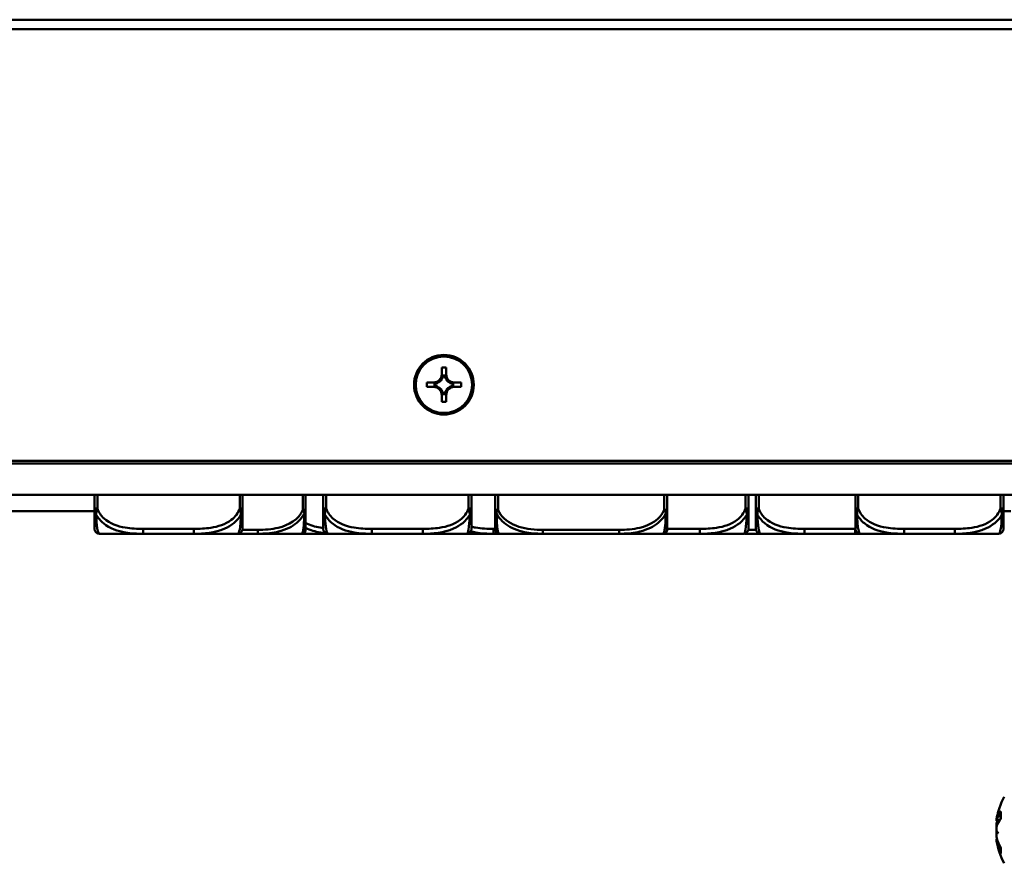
# Model space of a CAD drawing. Header units: inches. Extents: x 9.4 to 55.3, y 0.3 to 33.1.
# Tile 153 of 173: x 32 to 36, y 24.5 to 27.8. Entities that reach past the tile are written whole.
import ezdxf

# ---------------------------------------------------------------- set-up
doc = ezdxf.new("R2010")
doc.units = ezdxf.units.IN
doc.header["$MEASUREMENT"] = 0
doc.layers.add('Visible Edges(ANSI)', color=7, linetype='Continuous', lineweight=50)
doc.layers.add('Visible Tangent Edges(ANSI)', color=7, linetype='Continuous', lineweight=50)

msp = doc.modelspace()

# ---------------------------------------------------------------- linework, layer by layer
at = {"layer": 'Visible Edges(ANSI)'}
for p, q in [((33.7136, 26.3995), (33.7136, 26.427)), ((33.7136, 26.427), (33.7316, 26.427)), ((33.7316, 26.427), (33.7316, 26.3995)), ((33.6541, 26.3495), (33.6541, 26.3675)), ((33.6541, 26.3675), (33.6816, 26.3675)), ((33.6541, 26.3675), (33.6975, 26.3672)), ((33.6857, 26.3634), (33.6857, 26.3532)), ((33.7015, 26.3672), (33.6975, 26.3672)), ((33.6975, 26.3672), (33.6975, 26.365)), ((33.7157, 26.3832), (33.7136, 26.3832)), ((33.7277, 26.3951), (33.7175, 26.3951)), ((33.7263, 26.3935), (33.7188, 26.3935)), ((33.7316, 26.3832), (33.7294, 26.3832)), ((33.7476, 26.3672), (33.7437, 26.3672)), ((33.7476, 26.3672), (33.7911, 26.3675)), ((33.7476, 26.365), (33.7476, 26.3672)), ((33.7594, 26.3532), (33.7594, 26.3634)), ((33.7636, 26.3675), (33.7911, 26.3675)), ((33.7911, 26.3675), (33.7911, 26.3495)), ((33.6816, 26.3495), (33.6541, 26.3495)), ((33.6873, 26.3619), (33.6873, 26.3544)), ((33.6975, 26.3513), (33.6975, 26.3493)), ((33.7136, 26.3331), (33.7157, 26.3331)), ((33.7294, 26.3331), (33.7316, 26.3331)), ((33.7476, 26.3493), (33.7476, 26.3513)), ((33.7579, 26.3544), (33.7579, 26.3619)), ((33.7911, 26.3495), (33.7636, 26.3495)), ((33.7136, 26.29), (33.7136, 26.3175)), ((33.7316, 26.29), (33.7136, 26.29)), ((33.7175, 26.3214), (33.7277, 26.3214)), ((33.7188, 26.3229), (33.7263, 26.3229)), ((33.7316, 26.3175), (33.7316, 26.29)), ((41.4726, 26.0552), (13.9726, 26.0552)), ((41.4726, 26.0546), (13.9726, 26.0546)), ((13.6744, 26.0451), (41.7708, 26.0451)), ((41.7708, 25.9201), (13.6744, 25.9201)), ((32.3301, 25.9201), (32.3301, 25.8657)), ((32.9207, 25.8657), (32.9207, 25.9201)), ((33.1717, 25.8604), (33.1717, 25.9201)), ((33.2417, 25.9201), (33.2417, 25.8657)), ((33.8322, 25.8657), (33.8322, 25.9201)), ((33.9267, 25.9201), (33.9267, 25.8604)), ((34.6118, 25.8604), (34.6118, 25.9201)), ((34.9359, 25.8657), (34.9359, 25.9201)), ((34.9649, 25.9201), (34.9649, 25.8657)), ((35.3618, 25.9201), (35.3618, 25.8657)), ((35.9523, 25.8657), (35.9523, 25.9201)), ((31.7393, 25.8551), (32.3301, 25.8551)), ((35.9523, 25.8551), (35.9813, 25.8551)), ((32.3498, 25.7646), (32.5242, 25.7646)), ((32.5242, 25.7646), (32.7265, 25.7646)), ((32.7265, 25.7646), (32.901, 25.7646)), ((32.912, 25.7646), (32.9812, 25.7646)), ((32.9812, 25.7646), (33.156, 25.7646)), ((33.156, 25.7646), (33.2614, 25.7646)), ((33.2614, 25.7646), (33.4358, 25.7646)), ((33.4358, 25.7646), (33.6381, 25.7646)), ((33.6381, 25.7646), (33.8125, 25.7646)), ((33.8125, 25.7646), (33.9199, 25.7646)), ((33.9199, 25.7646), (33.9425, 25.7646)), ((33.9425, 25.7646), (34.1173, 25.7646)), ((34.1173, 25.7646), (34.1865, 25.7646)), ((34.1865, 25.7646), (34.2967, 25.7646)), ((34.352, 25.7646), (34.4212, 25.7646)), ((34.4212, 25.7646), (34.596, 25.7646)), ((34.596, 25.7646), (34.7418, 25.7646)), ((34.7418, 25.7646), (34.9162, 25.7646)), ((34.9846, 25.7646), (35.159, 25.7646)), ((35.159, 25.7646), (35.3614, 25.7646)), ((35.3614, 25.7646), (35.3815, 25.7646)), ((35.3815, 25.7646), (35.5559, 25.7646)), ((35.5559, 25.7646), (35.7582, 25.7646)), ((35.7582, 25.7646), (35.9327, 25.7646)), ((35.9405, 24.6561), (35.9405, 24.6275)), ((35.9241, 24.6247), (35.9243, 24.6246)), ((35.9243, 24.6203), (35.9347, 24.6193)), ((35.9241, 24.5422), (35.9283, 24.5426)), ((35.9243, 24.5466), (35.927, 24.5469)), ((35.9405, 24.5139), (35.9405, 24.4936))]:
    msp.add_line(p, q, dxfattribs=at)
for centre, radius, start, end in [((32.3498, 25.7843), 0.0197, 180, 270), ((32.901, 25.7843), 0.0197, 270, 0), ((33.156, 25.7803), 0.0157, 270, 0), ((33.2614, 25.7843), 0.0197, 180, 270), ((33.8125, 25.7843), 0.0197, 270, 0), ((33.9425, 25.7803), 0.0157, 180, 270), ((34.596, 25.7803), 0.0157, 270, 0), ((34.9162, 25.7843), 0.0197, 270, 0), ((34.9846, 25.7843), 0.0197, 180, 270), ((35.3815, 25.7843), 0.0197, 180, 270), ((35.9327, 25.7843), 0.0197, 270, 0), ((34.2967, 25.7843), 0.0197, 270, 278.9802), ((36.1917, 24.5834), 0.2708, 150.762, 170.9829), ((36.1917, 24.5834), 0.2708, 189.0171, 209.238)]:
    msp.add_arc(centre, radius, start, end, dxfattribs=at)
for major_axis in [(0.119, 0), (0.1125, 0)]:
    msp.add_ellipse((33.7226, 26.3585), major_axis=major_axis, ratio=0.999985, dxfattribs=at)
for centre, major_axis, ratio, start_param, end_param in [((33.6816, 26.3995), (0.032, 0), 0.999985, 4.712389, 6.283185), ((33.6863, 26.3993), (0.0337, -0.0134), 0.988199, 5.070915, 5.402202), ((33.6816, 26.3992), (-0.0377, 0), 0.999985, 1.722262, 2.007869), ((33.6816, 26.3992), (-0.0377, 0), 0.999985, 2.127289, 2.5851), ((33.6816, 26.3945), (0, 0.0365), 0.983455, 4.397645, 4.728932), ((33.6816, 26.3992), (0.0377, 0), 0.999985, 5.846112, 6.13172), ((33.7636, 26.3992), (-0.0377, 0), 0.999985, 0.151466, 0.437073), ((33.7636, 26.3945), (0, -0.0365), 0.983455, 4.695846, 5.027133), ((33.7636, 26.3995), (-0.032, 0), 0.999985, 0, 1.570796), ((33.7636, 26.3992), (-0.0377, 0), 0.999985, 0.556493, 1.014303), ((33.7636, 26.3992), (-0.0377, 0), 0.999985, 1.133723, 1.419331), ((33.7588, 26.3993), (0.0337, 0.0134), 0.988199, 4.022576, 4.353863), ((33.6816, 26.3175), (0.032, 0), 0.999985, 0, 1.570796), ((33.6863, 26.3173), (-0.0337, 0.0134), 0.988199, 4.772715, 5.104002), ((33.6816, 26.3172), (0.0377, 0), 0.999985, 1.133723, 1.419331), ((33.6816, 26.3172), (0.0377, 0), 0.999985, 0.556493, 1.014303), ((33.6816, 26.3172), (0.0377, 0), 0.999985, 0.151466, 0.437073), ((33.6816, 26.322), (0, 0.0359), 0.999504, 4.695846, 5.027133), ((33.7636, 26.3172), (-0.0377, 0), 0.999985, 5.846112, 6.13172), ((33.7636, 26.322), (0, -0.0359), 0.999504, 4.397645, 4.728932), ((33.7636, 26.3175), (-0.032, 0), 0.999985, 4.712389, 6.283185), ((33.7636, 26.3172), (0.0377, 0), 0.999985, 2.127289, 2.5851), ((33.7636, 26.3172), (0.0377, 0), 0.999985, 1.722262, 2.007869), ((33.7588, 26.3173), (-0.0337, -0.0134), 0.988199, 4.320776, 4.652063), ((36.1848, 24.5865), (-0.1089, -0.2448), 0.981775, 4.844878, 4.97421), ((36.1848, 24.5747), (-0.211, 0.1651), 0.959481, 0.35114, 0.480472), ((36.1903, 24.5718), (-0.2684, 0.0323), 0.684182, 5.975665, 6.172967), ((35.8947, 24.638), (-0.0686, 0.0028), 0.148914, 2.025667, 2.028828), ((36.1903, 24.5974), (-0.269, -0.0269), 0.484523, 5.84502, 6.042322), ((36.1903, 24.5944), (-0.2682, -0.0342), 0.724085, 5.97881, 5.998821), ((36.1848, 24.5457), (-0.2637, 0.0477), 0.221909, 0.203689, 0.333021), ((35.8947, 24.567), (0.0686, 0.0121), 0.011646, 1.029614, 1.11993), ((36.1848, 24.6221), (-0.2639, -0.0467), 0.077234, 0.14989, 0.279222), ((36.1903, 24.5725), (-0.2682, 0.0342), 0.724085, 0.284364, 0.481666), ((36.1903, 24.5912), (-0.2661, -0.0479), 0.870426, 0.037075, 0.234377)]:
    msp.add_ellipse(centre, major_axis=major_axis, ratio=ratio, start_param=start_param, end_param=end_param, dxfattribs=at)
for points in [[(33.6816, 26.3675), (33.6907, 26.3675), (33.7015, 26.3672)], [(33.7136, 26.3793), (33.7136, 26.3904), (33.7136, 26.3995)], [(33.7316, 26.3995), (33.7316, 26.3904), (33.7316, 26.3793)], [(33.7437, 26.3672), (33.7544, 26.3675), (33.7636, 26.3675)], [(33.7015, 26.3492), (33.6907, 26.3495), (33.6816, 26.3495)], [(33.7136, 26.3175), (33.7136, 26.3267), (33.7136, 26.3371)], [(33.7316, 26.3371), (33.7316, 26.3267), (33.7316, 26.3175)], [(33.7636, 26.3495), (33.7544, 26.3495), (33.7437, 26.3492)]]:
    msp.add_rational_spline(points, [1, 1.0434797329, 1], degree=2, dxfattribs=at)
for points, degree in [([(33.6857, 26.3634), (33.6865, 26.3626), (33.6873, 26.3619)], 2), ([(33.7175, 26.3951), (33.7182, 26.3943), (33.7188, 26.3935)], 2), ([(33.7277, 26.3951), (33.727, 26.3943), (33.7263, 26.3935)], 2), ([(33.7594, 26.3634), (33.7587, 26.3626), (33.7579, 26.3619)], 2), ([(33.6857, 26.3532), (33.6865, 26.3538), (33.6873, 26.3544)], 2), ([(33.7594, 26.3532), (33.7587, 26.3538), (33.7579, 26.3544)], 2), ([(33.7175, 26.3214), (33.7182, 26.3221), (33.7188, 26.3229)], 2), ([(33.7277, 26.3214), (33.727, 26.3221), (33.7263, 26.3229)], 2), ([(35.9405, 24.6561), (35.9405, 24.6568), (35.9408, 24.6576), (35.9411, 24.6582)], 3), ([(35.9411, 24.4909), (35.9408, 24.4917), (35.9405, 24.4927), (35.9405, 24.4936)], 3)]:
    msp.add_open_spline(points, degree=degree, dxfattribs=at)
for points, knots in [([(32.3301, 25.8657), (32.3301, 25.8474), (32.3301, 25.8316), (32.3301, 25.8199), (32.3301, 25.8019), (32.3301, 25.7929), (32.3301, 25.7885), (32.3301, 25.7851), (32.3301, 25.7843), (32.3301, 25.7843)], [-0.7968224, -0.7968224, -0.7968224, -0.7968224, -0.6514613, -0.6514613, -0.6514613, -0.427691, -0.427691, -0.427691, -0.2569517, -0.2569517, -0.2569517, -0.2569517]), ([(32.9207, 25.7843), (32.9207, 25.7843), (32.9207, 25.7852), (32.9207, 25.7891), (32.9207, 25.7942), (32.9207, 25.8047), (32.9207, 25.8257), (32.9207, 25.8365), (32.9207, 25.8502), (32.9207, 25.8657)], [0.2569537, 0.2569537, 0.2569537, 0.2569537, 0.4371919, 0.4371919, 0.4371919, 0.6739428, 0.6739428, 0.6739428, 0.7963818, 0.7963818, 0.7963818, 0.7963818]), ([(33.1717, 25.7803), (33.1717, 25.7803), (33.1717, 25.7804), (33.1717, 25.7804), (33.1717, 25.7811), (33.1717, 25.7848), (33.1717, 25.7969), (33.1717, 25.8074), (33.1717, 25.8253), (33.1717, 25.8509), (33.1717, 25.854), (33.1717, 25.8571), (33.1717, 25.8604)], [0, 0, 0, 0, 0.0272471, 0.0272471, 0.0272471, 0.2790553, 0.2790553, 0.2790553, 0.4988354, 0.4988354, 0.4988354, 0.5252205, 0.5252205, 0.5252205, 0.5252205]), ([(33.2417, 25.8657), (33.2417, 25.8474), (33.2417, 25.8316), (33.2417, 25.8199), (33.2417, 25.8019), (33.2417, 25.7929), (33.2417, 25.7885), (33.2417, 25.7851), (33.2417, 25.7843), (33.2417, 25.7843)], [-0.7968224, -0.7968224, -0.7968224, -0.7968224, -0.6514613, -0.6514613, -0.6514613, -0.427691, -0.427691, -0.427691, -0.2569517, -0.2569517, -0.2569517, -0.2569517]), ([(33.8322, 25.7843), (33.8322, 25.7843), (33.8322, 25.7852), (33.8322, 25.7891), (33.8322, 25.7942), (33.8322, 25.8047), (33.8322, 25.8257), (33.8322, 25.8365), (33.8322, 25.8502), (33.8322, 25.8657)], [0.2569537, 0.2569537, 0.2569537, 0.2569537, 0.4371919, 0.4371919, 0.4371919, 0.6739428, 0.6739428, 0.6739428, 0.7963818, 0.7963818, 0.7963818, 0.7963818]), ([(33.9267, 25.8604), (33.9267, 25.8211), (33.9267, 25.7983), (33.9267, 25.7885), (33.9267, 25.7821), (33.9267, 25.7803), (33.9267, 25.7803)], [-0.5252205, -0.5252205, -0.5252205, -0.5252205, -0.20743, -0.20743, -0.20743, 0, 0, 0, 0]), ([(34.6118, 25.7803), (34.6118, 25.7803), (34.6118, 25.7804), (34.6118, 25.7804), (34.6118, 25.7811), (34.6118, 25.7848), (34.6118, 25.7969), (34.6118, 25.8074), (34.6118, 25.8253), (34.6118, 25.8509), (34.6118, 25.854), (34.6118, 25.8571), (34.6118, 25.8604)], [0, 0, 0, 0, 0.0272471, 0.0272471, 0.0272471, 0.2790553, 0.2790553, 0.2790553, 0.4988354, 0.4988354, 0.4988354, 0.5252205, 0.5252205, 0.5252205, 0.5252205]), ([(34.9359, 25.7843), (34.9359, 25.7843), (34.9359, 25.7852), (34.9359, 25.7891), (34.9359, 25.7942), (34.9359, 25.8047), (34.9359, 25.8257), (34.9359, 25.8365), (34.9359, 25.8502), (34.9359, 25.8657)], [0.2569537, 0.2569537, 0.2569537, 0.2569537, 0.4371919, 0.4371919, 0.4371919, 0.6739428, 0.6739428, 0.6739428, 0.7963818, 0.7963818, 0.7963818, 0.7963818]), ([(34.9649, 25.8657), (34.9649, 25.8474), (34.9649, 25.8316), (34.9649, 25.8199), (34.9649, 25.8019), (34.9649, 25.7929), (34.9649, 25.7885), (34.9649, 25.7851), (34.9649, 25.7843), (34.9649, 25.7843)], [-0.7968224, -0.7968224, -0.7968224, -0.7968224, -0.6514613, -0.6514613, -0.6514613, -0.427691, -0.427691, -0.427691, -0.2569517, -0.2569517, -0.2569517, -0.2569517]), ([(35.3618, 25.8657), (35.3618, 25.8474), (35.3618, 25.8316), (35.3618, 25.8199), (35.3618, 25.8019), (35.3618, 25.7929), (35.3618, 25.7885), (35.3618, 25.7851), (35.3618, 25.7843), (35.3618, 25.7843)], [-0.7968224, -0.7968224, -0.7968224, -0.7968224, -0.6514613, -0.6514613, -0.6514613, -0.427691, -0.427691, -0.427691, -0.2569517, -0.2569517, -0.2569517, -0.2569517]), ([(35.9523, 25.7843), (35.9523, 25.7843), (35.9523, 25.7852), (35.9523, 25.7891), (35.9523, 25.7942), (35.9523, 25.8047), (35.9523, 25.8257), (35.9523, 25.8365), (35.9523, 25.8502), (35.9523, 25.8657)], [0.2569537, 0.2569537, 0.2569537, 0.2569537, 0.4371919, 0.4371919, 0.4371919, 0.6739428, 0.6739428, 0.6739428, 0.7963818, 0.7963818, 0.7963818, 0.7963818]), ([(32.9018, 25.7646), (32.9048, 25.7646), (32.9077, 25.7646), (32.9111, 25.7646), (32.9115, 25.7646), (32.912, 25.7646)], [-0.02258948, -0.02258948, -0.02258948, -0.02258948, 0, 0, 0.00333562, 0.00333562, 0.00333562, 0.00333562]), ([(34.1865, 25.7646), (34.187, 25.7646), (34.1874, 25.7646), (34.2039, 25.7646), (34.22, 25.7647), (34.2429, 25.7648), (34.2496, 25.7649), (34.2588, 25.7649), (34.2613, 25.7649), (34.2653, 25.7649), (34.2669, 25.7649), (34.2701, 25.7649), (34.2716, 25.7649), (34.2752, 25.7649), (34.2772, 25.7649), (34.2834, 25.7649), (34.2875, 25.7649), (34.2973, 25.7648), (34.3029, 25.7648), (34.3226, 25.7647), (34.3367, 25.7646), (34.3511, 25.7646), (34.3516, 25.7646), (34.352, 25.7646)], [-0.416114, -0.416114, -0.416114, -0.416114, -0.4127691, -0.4127691, -0.2896446, -0.2896446, -0.2388934, -0.2388934, -0.2201881, -0.2201881, -0.2080204, -0.2080204, -0.196499, -0.196499, -0.1809939, -0.1809939, -0.149741, -0.149741, -0.1073162, -0.1073162, 0, 0, 0.0033356, 0.0033356, 0.0033356, 0.0033356]), ([(34.9197, 25.7649), (34.9208, 25.7649), (34.9219, 25.7649), (34.9254, 25.7649), (34.9279, 25.7649), (34.932, 25.7649), (34.9336, 25.7649), (34.9367, 25.7649), (34.9382, 25.7649), (34.9418, 25.7649), (34.9439, 25.7649), (34.95, 25.7649), (34.9542, 25.7649), (34.9639, 25.7648), (34.9695, 25.7648), (34.9775, 25.7648), (34.9798, 25.7647), (34.9822, 25.7647)], [-0.2472075, -0.2472075, -0.2472075, -0.2472075, -0.2388934, -0.2388934, -0.2201881, -0.2201881, -0.2080204, -0.2080204, -0.196499, -0.196499, -0.1809939, -0.1809939, -0.149741, -0.149741, -0.1073162, -0.1073162, -0.0894238, -0.0894238, -0.0894238, -0.0894238]), ([(35.9245, 24.6276), (35.9245, 24.6275), (35.9245, 24.6275), (35.9243, 24.6264), (35.9241, 24.6255), (35.924, 24.6248), (35.924, 24.6247), (35.9241, 24.6247)], [0.02817701, 0.02817701, 0.02817701, 0.02817701, 0.02875644, 0.02875644, 0.04273434, 0.04273434, 0.05114278, 0.05114278, 0.05114278, 0.05114278]), ([(35.9259, 24.6242), (35.9256, 24.6229), (35.9252, 24.6219), (35.9246, 24.6205), (35.9244, 24.6202), (35.9241, 24.6203), (35.924, 24.6208), (35.9241, 24.6224), (35.9241, 24.6235), (35.9243, 24.6253), (35.9244, 24.6258), (35.9245, 24.6264)], [0, 0, 0, 0, 0.01429788, 0.01429788, 0.02859576, 0.02859576, 0.04258156, 0.04258156, 0.05656736, 0.05656736, 0.06157061, 0.06157061, 0.06157061, 0.06157061]), ([(35.9259, 24.6161), (35.9256, 24.6147), (35.9252, 24.613), (35.9246, 24.6093), (35.9244, 24.6073), (35.9241, 24.6036), (35.924, 24.6017), (35.9241, 24.5981), (35.9241, 24.5965), (35.9243, 24.595), (35.9243, 24.5948), (35.9244, 24.5946)], [0, 0, 0, 0, 0.01429788, 0.01429788, 0.02859576, 0.02859576, 0.04258156, 0.04258156, 0.05656736, 0.05656736, 0.05905044, 0.05905044, 0.05905044, 0.05905044]), ([(35.9245, 24.5806), (35.9245, 24.5806), (35.9245, 24.5807), (35.9243, 24.5822), (35.9241, 24.584), (35.924, 24.5878), (35.9241, 24.5898), (35.9242, 24.5934), (35.9244, 24.5953), (35.9249, 24.5987), (35.9252, 24.6002), (35.9257, 24.6017), (35.9258, 24.602), (35.9259, 24.6023)], [0.02817592, 0.02817592, 0.02817592, 0.02817592, 0.02861542, 0.02861542, 0.04266381, 0.04266381, 0.0567122, 0.0567122, 0.07082649, 0.07082649, 0.08494078, 0.08494078, 0.08976122, 0.08976122, 0.08976122, 0.08976122]), ([(35.9242, 24.5834), (35.9241, 24.5827), (35.9241, 24.5818), (35.924, 24.5791), (35.9241, 24.5771), (35.9242, 24.5743), (35.9243, 24.5733), (35.9244, 24.5723)], [0.03645802, 0.03645802, 0.03645802, 0.03645802, 0.04266381, 0.04266381, 0.0567122, 0.0567122, 0.06435338, 0.06435338, 0.06435338, 0.06435338]), ([(35.9259, 24.5508), (35.9256, 24.5522), (35.9252, 24.5539), (35.9246, 24.5576), (35.9244, 24.5596), (35.9241, 24.5633), (35.924, 24.5652), (35.9241, 24.5688), (35.9241, 24.5704), (35.9243, 24.5721), (35.9244, 24.5725), (35.9245, 24.5729)], [0, 0, 0, 0, 0.01429788, 0.01429788, 0.02859576, 0.02859576, 0.04258156, 0.04258156, 0.05656736, 0.05656736, 0.06157061, 0.06157061, 0.06157061, 0.06157061]), ([(35.9243, 24.5466), (35.9243, 24.5466), (35.9243, 24.5466), (35.9241, 24.5466), (35.924, 24.5461), (35.9241, 24.5446), (35.9241, 24.5435), (35.9243, 24.5423)], [0.02743141, 0.02743141, 0.02743141, 0.02743141, 0.02859576, 0.02859576, 0.04258156, 0.04258156, 0.05580048, 0.05580048, 0.05580048, 0.05580048]), ([(35.9242, 24.541), (35.9241, 24.5413), (35.9241, 24.5416), (35.924, 24.5423), (35.9241, 24.5424), (35.9242, 24.5418), (35.9244, 24.5412), (35.9249, 24.5392), (35.9252, 24.5378), (35.9257, 24.5359), (35.9258, 24.5354), (35.9259, 24.5348)], [0.03646349, 0.03646349, 0.03646349, 0.03646349, 0.04273434, 0.04273434, 0.05671223, 0.05671223, 0.07082652, 0.07082652, 0.08494082, 0.08494082, 0.08976125, 0.08976125, 0.08976125, 0.08976125])]:
    msp.add_open_spline(points, degree=3, knots=knots, dxfattribs=at)
at = {"layer": 'Visible Tangent Edges(ANSI)'}
for p, q in [((13.9726, 27.8133), (41.4726, 27.8133)), ((13.9726, 27.7757), (41.4726, 27.7757)), ((32.3419, 25.8657), (32.3419, 25.9201)), ((32.9089, 25.9201), (32.9089, 25.8657)), ((33.1599, 25.9201), (33.1599, 25.8604)), ((33.2535, 25.8657), (33.2535, 25.9201)), ((33.8204, 25.9201), (33.8204, 25.8657)), ((33.9386, 25.8604), (33.9386, 25.9201)), ((34.6, 25.9201), (34.6, 25.8604)), ((34.9241, 25.9201), (34.9241, 25.8657)), ((34.9767, 25.8657), (34.9767, 25.9201)), ((35.3736, 25.8657), (35.3736, 25.9201)), ((35.9405, 25.9201), (35.9405, 25.8657)), ((32.3301, 25.8657), (32.3419, 25.8657)), ((32.9089, 25.8657), (32.9207, 25.8657)), ((33.2417, 25.8657), (33.2535, 25.8657)), ((33.8204, 25.8657), (33.8322, 25.8657)), ((34.9241, 25.8657), (34.9359, 25.8657)), ((34.9649, 25.8657), (34.9767, 25.8657)), ((35.3618, 25.8657), (35.3736, 25.8657)), ((35.9405, 25.8657), (35.9523, 25.8657)), ((32.5242, 25.7843), (32.5242, 25.7646)), ((32.7265, 25.7843), (32.5242, 25.7843)), ((32.7265, 25.7843), (32.7265, 25.7646)), ((32.9812, 25.7803), (32.9203, 25.7803)), ((32.9812, 25.7803), (32.9812, 25.7646)), ((33.4358, 25.7843), (33.4358, 25.7646)), ((33.6381, 25.7843), (33.4358, 25.7843)), ((33.6381, 25.7843), (33.6381, 25.7646)), ((33.9199, 25.7843), (33.9199, 25.7646)), ((33.9267, 25.7843), (33.9199, 25.7843)), ((34.1173, 25.7803), (34.1173, 25.7646)), ((34.4212, 25.7803), (34.1173, 25.7803)), ((34.4212, 25.7803), (34.4212, 25.7646)), ((34.7418, 25.7843), (34.6118, 25.7843)), ((34.7418, 25.7843), (34.7418, 25.7646)), ((34.9653, 25.7803), (34.9355, 25.7803)), ((35.159, 25.7843), (35.159, 25.7646)), ((35.3614, 25.7843), (35.159, 25.7843)), ((35.3614, 25.7843), (35.3614, 25.7646)), ((35.5559, 25.7843), (35.5559, 25.7646)), ((35.7582, 25.7843), (35.5559, 25.7843)), ((35.7582, 25.7843), (35.7582, 25.7646)), ((35.9411, 24.6582), (35.9411, 24.6283)), ((35.9259, 24.6242), (35.9375, 24.6234)), ((35.9259, 24.6161), (35.9329, 24.6165)), ((35.9259, 24.5348), (35.931, 24.535)), ((35.9411, 24.5128), (35.9411, 24.4909))]:
    msp.add_line(p, q, dxfattribs=at)
for centre, major_axis, start_param, end_param in [((33.1599, 25.8604), (0.0118, 0), 4.731116, 6.32061), ((33.9386, 25.8604), (-0.0118, 0), 6.11354, 7.853982), ((34.6, 25.8604), (0.0118, 0), 4.731116, 6.32061)]:
    msp.add_ellipse(centre, major_axis=major_axis, ratio=0.00001, start_param=start_param, end_param=end_param, dxfattribs=at)
for points, knots in [([(32.3301, 25.8657), (32.3301, 25.8643), (32.3302, 25.8628), (32.3304, 25.86), (32.3306, 25.8587), (32.331, 25.8565), (32.3312, 25.8557), (32.3315, 25.8543), (32.3316, 25.8538), (32.332, 25.8522), (32.3323, 25.8511), (32.3333, 25.8483), (32.3339, 25.8466), (32.3354, 25.8434), (32.3361, 25.842), (32.337, 25.8405)], [-0.0532704, -0.0532704, -0.0532704, -0.0532704, -0.04377373, -0.04377373, -0.03521335, -0.03521335, -0.02986312, -0.02986312, -0.02651922, -0.02651922, -0.01983142, -0.01983142, -0.00913095, -0.00913095, 0.00023197, 0.00023197, 0.00023197, 0.00023197]), ([(32.337, 25.8405), (32.337, 25.842), (32.337, 25.8434), (32.3372, 25.8466), (32.3374, 25.8483), (32.3379, 25.8511), (32.3381, 25.8522), (32.3384, 25.8538), (32.3385, 25.8543), (32.3388, 25.8557), (32.339, 25.8565), (32.3396, 25.8587), (32.34, 25.86), (32.3409, 25.8628), (32.3414, 25.8643), (32.3419, 25.8657)], [-0.00023197, -0.00023197, -0.00023197, -0.00023197, 0.00913095, 0.00913095, 0.01983142, 0.01983142, 0.02651922, 0.02651922, 0.02986312, 0.02986312, 0.03521335, 0.03521335, 0.04377373, 0.04377373, 0.0532704, 0.0532704, 0.0532704, 0.0532704]), ([(32.5242, 25.7843), (32.5006, 25.7843), (32.4766, 25.7852), (32.4532, 25.7891), (32.4225, 25.7942), (32.3917, 25.8047), (32.3684, 25.8257), (32.3564, 25.8365), (32.3468, 25.8502), (32.3419, 25.8657)], [0.2569537, 0.2569537, 0.2569537, 0.2569537, 0.4371919, 0.4371919, 0.4371919, 0.6739428, 0.6739428, 0.6739428, 0.7963818, 0.7963818, 0.7963818, 0.7963818]), ([(32.9089, 25.8657), (32.9031, 25.8474), (32.8906, 25.8316), (32.8754, 25.8199), (32.852, 25.8019), (32.8229, 25.7929), (32.7938, 25.7885), (32.7716, 25.7851), (32.749, 25.7843), (32.7265, 25.7843)], [-0.7968224, -0.7968224, -0.7968224, -0.7968224, -0.6514613, -0.6514613, -0.6514613, -0.427691, -0.427691, -0.427691, -0.2569517, -0.2569517, -0.2569517, -0.2569517]), ([(32.9089, 25.8657), (32.9094, 25.8643), (32.9099, 25.8628), (32.9108, 25.86), (32.9112, 25.8587), (32.9117, 25.8565), (32.912, 25.8557), (32.9123, 25.8543), (32.9124, 25.8538), (32.9127, 25.8522), (32.9129, 25.8511), (32.9133, 25.8483), (32.9136, 25.8466), (32.9138, 25.8434), (32.9138, 25.842), (32.9138, 25.8405)], [-0.0532704, -0.0532704, -0.0532704, -0.0532704, -0.04377373, -0.04377373, -0.03521335, -0.03521335, -0.02986312, -0.02986312, -0.02651922, -0.02651922, -0.01983142, -0.01983142, -0.00913095, -0.00913095, 0.00023197, 0.00023197, 0.00023197, 0.00023197]), ([(32.9138, 25.8405), (32.9147, 25.842), (32.9154, 25.8434), (32.9169, 25.8466), (32.9175, 25.8483), (32.9184, 25.8511), (32.9188, 25.8522), (32.9192, 25.8538), (32.9193, 25.8543), (32.9196, 25.8557), (32.9198, 25.8565), (32.9202, 25.8587), (32.9203, 25.86), (32.9206, 25.8628), (32.9207, 25.8643), (32.9207, 25.8657)], [-0.00023197, -0.00023197, -0.00023197, -0.00023197, 0.00913095, 0.00913095, 0.01983142, 0.01983142, 0.02651922, 0.02651922, 0.02986312, 0.02986312, 0.03521335, 0.03521335, 0.04377373, 0.04377373, 0.0532704, 0.0532704, 0.0532704, 0.0532704]), ([(33.1599, 25.8604), (33.1451, 25.8211), (33.1035, 25.7983), (33.0628, 25.7885), (33.0363, 25.7821), (33.0084, 25.7803), (32.9812, 25.7803)], [-0.5252205, -0.5252205, -0.5252205, -0.5252205, -0.20743, -0.20743, -0.20743, 0, 0, 0, 0]), ([(33.1599, 25.8604), (33.1606, 25.8596), (33.1611, 25.8587), (33.1621, 25.8571), (33.1625, 25.8563), (33.1632, 25.8551), (33.1634, 25.8546), (33.1638, 25.8538), (33.1639, 25.8535), (33.1643, 25.8526), (33.1646, 25.852), (33.1652, 25.8505), (33.1655, 25.8496), (33.1661, 25.8478), (33.1663, 25.847), (33.1665, 25.8462)], [-0.02627331, -0.02627331, -0.02627331, -0.02627331, -0.02158775, -0.02158775, -0.01736415, -0.01736415, -0.0147244, -0.0147244, -0.01307456, -0.01307456, -0.00977487, -0.00977487, -0.00449537, -0.00449537, 0.00012419, 0.00012419, 0.00012419, 0.00012419]), ([(33.1665, 25.8462), (33.1671, 25.847), (33.1676, 25.8478), (33.1686, 25.8496), (33.1691, 25.8505), (33.1698, 25.852), (33.1701, 25.8526), (33.1704, 25.8535), (33.1705, 25.8538), (33.1708, 25.8546), (33.1709, 25.8551), (33.1713, 25.8563), (33.1714, 25.8571), (33.1717, 25.8587), (33.1717, 25.8596), (33.1717, 25.8604)], [-0.00012419, -0.00012419, -0.00012419, -0.00012419, 0.00449537, 0.00449537, 0.00977487, 0.00977487, 0.01307456, 0.01307456, 0.0147244, 0.0147244, 0.01736415, 0.01736415, 0.02158775, 0.02158775, 0.02627331, 0.02627331, 0.02627331, 0.02627331]), ([(33.2417, 25.8657), (33.2417, 25.8643), (33.2417, 25.8628), (33.242, 25.86), (33.2422, 25.8587), (33.2426, 25.8565), (33.2427, 25.8557), (33.243, 25.8543), (33.2432, 25.8538), (33.2436, 25.8522), (33.2439, 25.8511), (33.2448, 25.8483), (33.2455, 25.8466), (33.2469, 25.8434), (33.2477, 25.842), (33.2485, 25.8405)], [-0.0532704, -0.0532704, -0.0532704, -0.0532704, -0.04377373, -0.04377373, -0.03521335, -0.03521335, -0.02986312, -0.02986312, -0.02651922, -0.02651922, -0.01983142, -0.01983142, -0.00913095, -0.00913095, 0.00023197, 0.00023197, 0.00023197, 0.00023197]), ([(33.2485, 25.8405), (33.2485, 25.842), (33.2486, 25.8434), (33.2488, 25.8466), (33.249, 25.8483), (33.2494, 25.8511), (33.2496, 25.8522), (33.25, 25.8538), (33.2501, 25.8543), (33.2504, 25.8557), (33.2506, 25.8565), (33.2512, 25.8587), (33.2516, 25.86), (33.2524, 25.8628), (33.2529, 25.8643), (33.2535, 25.8657)], [-0.00023197, -0.00023197, -0.00023197, -0.00023197, 0.00913095, 0.00913095, 0.01983142, 0.01983142, 0.02651922, 0.02651922, 0.02986312, 0.02986312, 0.03521335, 0.03521335, 0.04377373, 0.04377373, 0.0532704, 0.0532704, 0.0532704, 0.0532704]), ([(33.4358, 25.7843), (33.4121, 25.7843), (33.3881, 25.7852), (33.3648, 25.7891), (33.3341, 25.7942), (33.3032, 25.8047), (33.28, 25.8257), (33.268, 25.8365), (33.2583, 25.8502), (33.2535, 25.8657)], [0.2569537, 0.2569537, 0.2569537, 0.2569537, 0.4371919, 0.4371919, 0.4371919, 0.6739428, 0.6739428, 0.6739428, 0.7963818, 0.7963818, 0.7963818, 0.7963818]), ([(33.8204, 25.8657), (33.8147, 25.8474), (33.8022, 25.8316), (33.787, 25.8199), (33.7635, 25.8019), (33.7344, 25.7929), (33.7053, 25.7885), (33.6832, 25.7851), (33.6605, 25.7843), (33.6381, 25.7843)], [-0.7968224, -0.7968224, -0.7968224, -0.7968224, -0.6514613, -0.6514613, -0.6514613, -0.427691, -0.427691, -0.427691, -0.2569517, -0.2569517, -0.2569517, -0.2569517]), ([(33.8204, 25.8657), (33.8209, 25.8643), (33.8214, 25.8628), (33.8223, 25.86), (33.8227, 25.8587), (33.8233, 25.8565), (33.8235, 25.8557), (33.8238, 25.8543), (33.8239, 25.8538), (33.8243, 25.8522), (33.8245, 25.8511), (33.8249, 25.8483), (33.8251, 25.8466), (33.8253, 25.8434), (33.8254, 25.842), (33.8254, 25.8405)], [-0.0532704, -0.0532704, -0.0532704, -0.0532704, -0.04377373, -0.04377373, -0.03521335, -0.03521335, -0.02986312, -0.02986312, -0.02651922, -0.02651922, -0.01983142, -0.01983142, -0.00913095, -0.00913095, 0.00023197, 0.00023197, 0.00023197, 0.00023197]), ([(33.8254, 25.8405), (33.8262, 25.842), (33.827, 25.8434), (33.8284, 25.8466), (33.8291, 25.8483), (33.83, 25.8511), (33.8303, 25.8522), (33.8307, 25.8538), (33.8309, 25.8543), (33.8312, 25.8557), (33.8313, 25.8565), (33.8317, 25.8587), (33.8319, 25.86), (33.8322, 25.8628), (33.8322, 25.8643), (33.8322, 25.8657)], [-0.00023197, -0.00023197, -0.00023197, -0.00023197, 0.00913095, 0.00913095, 0.01983142, 0.01983142, 0.02651922, 0.02651922, 0.02986312, 0.02986312, 0.03521335, 0.03521335, 0.04377373, 0.04377373, 0.0532704, 0.0532704, 0.0532704, 0.0532704]), ([(33.9267, 25.8604), (33.9267, 25.8596), (33.9268, 25.8587), (33.9271, 25.8571), (33.9272, 25.8563), (33.9276, 25.8551), (33.9277, 25.8546), (33.928, 25.8538), (33.9281, 25.8535), (33.9284, 25.8526), (33.9287, 25.852), (33.9294, 25.8505), (33.9299, 25.8496), (33.9309, 25.8478), (33.9314, 25.847), (33.932, 25.8462)], [-0.02627331, -0.02627331, -0.02627331, -0.02627331, -0.02158775, -0.02158775, -0.01736415, -0.01736415, -0.0147244, -0.0147244, -0.01307456, -0.01307456, -0.00977487, -0.00977487, -0.00449537, -0.00449537, 0.00012419, 0.00012419, 0.00012419, 0.00012419]), ([(33.932, 25.8462), (33.9322, 25.847), (33.9324, 25.8478), (33.933, 25.8496), (33.9333, 25.8505), (33.9339, 25.852), (33.9342, 25.8526), (33.9346, 25.8535), (33.9347, 25.8538), (33.9351, 25.8546), (33.9353, 25.8551), (33.936, 25.8563), (33.9364, 25.8571), (33.9374, 25.8587), (33.9379, 25.8596), (33.9386, 25.8604)], [-0.00012419, -0.00012419, -0.00012419, -0.00012419, 0.00449537, 0.00449537, 0.00977487, 0.00977487, 0.01307456, 0.01307456, 0.0147244, 0.0147244, 0.01736415, 0.01736415, 0.02158775, 0.02158775, 0.02627331, 0.02627331, 0.02627331, 0.02627331]), ([(34.1173, 25.7803), (34.1137, 25.7803), (34.1101, 25.7804), (34.1065, 25.7804), (34.0733, 25.7811), (34.0396, 25.7848), (34.0088, 25.7969), (33.9818, 25.8074), (33.9563, 25.8253), (33.9428, 25.8509), (33.9412, 25.854), (33.9398, 25.8571), (33.9386, 25.8604)], [0, 0, 0, 0, 0.0272471, 0.0272471, 0.0272471, 0.2790553, 0.2790553, 0.2790553, 0.4988354, 0.4988354, 0.4988354, 0.5252205, 0.5252205, 0.5252205, 0.5252205]), ([(34.6, 25.8604), (34.5851, 25.8211), (34.5435, 25.7983), (34.5028, 25.7885), (34.4763, 25.7821), (34.4484, 25.7803), (34.4212, 25.7803)], [-0.5252205, -0.5252205, -0.5252205, -0.5252205, -0.20743, -0.20743, -0.20743, 0, 0, 0, 0]), ([(34.6, 25.8604), (34.6006, 25.8596), (34.6011, 25.8587), (34.6021, 25.8571), (34.6026, 25.8563), (34.6032, 25.8551), (34.6035, 25.8546), (34.6038, 25.8538), (34.604, 25.8535), (34.6044, 25.8526), (34.6046, 25.852), (34.6052, 25.8505), (34.6056, 25.8496), (34.6061, 25.8478), (34.6063, 25.847), (34.6065, 25.8462)], [-0.02627331, -0.02627331, -0.02627331, -0.02627331, -0.02158775, -0.02158775, -0.01736415, -0.01736415, -0.0147244, -0.0147244, -0.01307456, -0.01307456, -0.00977487, -0.00977487, -0.00449537, -0.00449537, 0.00012419, 0.00012419, 0.00012419, 0.00012419]), ([(34.6065, 25.8462), (34.6071, 25.847), (34.6076, 25.8478), (34.6087, 25.8496), (34.6092, 25.8505), (34.6099, 25.852), (34.6101, 25.8526), (34.6105, 25.8535), (34.6106, 25.8538), (34.6108, 25.8546), (34.611, 25.8551), (34.6113, 25.8563), (34.6115, 25.8571), (34.6117, 25.8587), (34.6118, 25.8596), (34.6118, 25.8604)], [-0.00012419, -0.00012419, -0.00012419, -0.00012419, 0.00449537, 0.00449537, 0.00977487, 0.00977487, 0.01307456, 0.01307456, 0.0147244, 0.0147244, 0.01736415, 0.01736415, 0.02158775, 0.02158775, 0.02627331, 0.02627331, 0.02627331, 0.02627331]), ([(34.9241, 25.8657), (34.9184, 25.8474), (34.9059, 25.8316), (34.8907, 25.8199), (34.8672, 25.8019), (34.8381, 25.7929), (34.809, 25.7885), (34.7869, 25.7851), (34.7642, 25.7843), (34.7418, 25.7843)], [-0.7968224, -0.7968224, -0.7968224, -0.7968224, -0.6514613, -0.6514613, -0.6514613, -0.427691, -0.427691, -0.427691, -0.2569517, -0.2569517, -0.2569517, -0.2569517]), ([(34.9241, 25.8657), (34.9246, 25.8643), (34.9252, 25.8628), (34.926, 25.86), (34.9264, 25.8587), (34.927, 25.8565), (34.9272, 25.8557), (34.9275, 25.8543), (34.9276, 25.8538), (34.928, 25.8522), (34.9282, 25.8511), (34.9286, 25.8483), (34.9288, 25.8466), (34.929, 25.8434), (34.9291, 25.842), (34.9291, 25.8405)], [-0.0532704, -0.0532704, -0.0532704, -0.0532704, -0.04377373, -0.04377373, -0.03521335, -0.03521335, -0.02986312, -0.02986312, -0.02651922, -0.02651922, -0.01983142, -0.01983142, -0.00913095, -0.00913095, 0.00023197, 0.00023197, 0.00023197, 0.00023197]), ([(34.9291, 25.8405), (34.9299, 25.842), (34.9307, 25.8434), (34.9321, 25.8466), (34.9328, 25.8483), (34.9337, 25.8511), (34.934, 25.8522), (34.9344, 25.8538), (34.9346, 25.8543), (34.9349, 25.8557), (34.935, 25.8565), (34.9354, 25.8587), (34.9356, 25.86), (34.9359, 25.8628), (34.9359, 25.8643), (34.9359, 25.8657)], [-0.00023197, -0.00023197, -0.00023197, -0.00023197, 0.00913095, 0.00913095, 0.01983142, 0.01983142, 0.02651922, 0.02651922, 0.02986312, 0.02986312, 0.03521335, 0.03521335, 0.04377373, 0.04377373, 0.0532704, 0.0532704, 0.0532704, 0.0532704]), ([(34.9649, 25.8657), (34.9649, 25.8643), (34.965, 25.8628), (34.9652, 25.86), (34.9654, 25.8587), (34.9658, 25.8565), (34.966, 25.8557), (34.9663, 25.8543), (34.9664, 25.8538), (34.9668, 25.8522), (34.9672, 25.8511), (34.9681, 25.8483), (34.9687, 25.8466), (34.9702, 25.8434), (34.9709, 25.842), (34.9718, 25.8405)], [-0.0532704, -0.0532704, -0.0532704, -0.0532704, -0.04377373, -0.04377373, -0.03521335, -0.03521335, -0.02986312, -0.02986312, -0.02651922, -0.02651922, -0.01983142, -0.01983142, -0.00913095, -0.00913095, 0.00023197, 0.00023197, 0.00023197, 0.00023197]), ([(34.9718, 25.8405), (34.9718, 25.842), (34.9718, 25.8434), (34.972, 25.8466), (34.9722, 25.8483), (34.9727, 25.8511), (34.9729, 25.8522), (34.9732, 25.8538), (34.9733, 25.8543), (34.9736, 25.8557), (34.9738, 25.8565), (34.9744, 25.8587), (34.9748, 25.86), (34.9757, 25.8628), (34.9762, 25.8643), (34.9767, 25.8657)], [-0.00023197, -0.00023197, -0.00023197, -0.00023197, 0.00913095, 0.00913095, 0.01983142, 0.01983142, 0.02651922, 0.02651922, 0.02986312, 0.02986312, 0.03521335, 0.03521335, 0.04377373, 0.04377373, 0.0532704, 0.0532704, 0.0532704, 0.0532704]), ([(35.159, 25.7843), (35.1354, 25.7843), (35.1114, 25.7852), (35.088, 25.7891), (35.0574, 25.7942), (35.0265, 25.8047), (35.0032, 25.8257), (34.9912, 25.8365), (34.9816, 25.8502), (34.9767, 25.8657)], [0.2569537, 0.2569537, 0.2569537, 0.2569537, 0.4371919, 0.4371919, 0.4371919, 0.6739428, 0.6739428, 0.6739428, 0.7963818, 0.7963818, 0.7963818, 0.7963818]), ([(35.3618, 25.8657), (35.3618, 25.8643), (35.3619, 25.8628), (35.3621, 25.86), (35.3623, 25.8587), (35.3627, 25.8565), (35.3628, 25.8557), (35.3632, 25.8543), (35.3633, 25.8538), (35.3637, 25.8522), (35.364, 25.8511), (35.3649, 25.8483), (35.3656, 25.8466), (35.367, 25.8434), (35.3678, 25.842), (35.3686, 25.8405)], [-0.0532704, -0.0532704, -0.0532704, -0.0532704, -0.04377373, -0.04377373, -0.03521335, -0.03521335, -0.02986312, -0.02986312, -0.02651922, -0.02651922, -0.01983142, -0.01983142, -0.00913095, -0.00913095, 0.00023197, 0.00023197, 0.00023197, 0.00023197]), ([(35.3686, 25.8405), (35.3686, 25.842), (35.3687, 25.8434), (35.3689, 25.8466), (35.3691, 25.8483), (35.3695, 25.8511), (35.3697, 25.8522), (35.3701, 25.8538), (35.3702, 25.8543), (35.3705, 25.8557), (35.3707, 25.8565), (35.3713, 25.8587), (35.3717, 25.86), (35.3726, 25.8628), (35.3731, 25.8643), (35.3736, 25.8657)], [-0.00023197, -0.00023197, -0.00023197, -0.00023197, 0.00913095, 0.00913095, 0.01983142, 0.01983142, 0.02651922, 0.02651922, 0.02986312, 0.02986312, 0.03521335, 0.03521335, 0.04377373, 0.04377373, 0.0532704, 0.0532704, 0.0532704, 0.0532704]), ([(35.5559, 25.7843), (35.5323, 25.7843), (35.5083, 25.7852), (35.4849, 25.7891), (35.4542, 25.7942), (35.4233, 25.8047), (35.4001, 25.8257), (35.3881, 25.8365), (35.3785, 25.8502), (35.3736, 25.8657)], [0.2569537, 0.2569537, 0.2569537, 0.2569537, 0.4371919, 0.4371919, 0.4371919, 0.6739428, 0.6739428, 0.6739428, 0.7963818, 0.7963818, 0.7963818, 0.7963818]), ([(35.9405, 25.8657), (35.9348, 25.8474), (35.9223, 25.8316), (35.9071, 25.8199), (35.8837, 25.8019), (35.8545, 25.7929), (35.8255, 25.7885), (35.8033, 25.7851), (35.7806, 25.7843), (35.7582, 25.7843)], [-0.7968224, -0.7968224, -0.7968224, -0.7968224, -0.6514613, -0.6514613, -0.6514613, -0.427691, -0.427691, -0.427691, -0.2569517, -0.2569517, -0.2569517, -0.2569517]), ([(35.9405, 25.8657), (35.9411, 25.8643), (35.9416, 25.8628), (35.9424, 25.86), (35.9428, 25.8587), (35.9434, 25.8565), (35.9436, 25.8557), (35.9439, 25.8543), (35.9441, 25.8538), (35.9444, 25.8522), (35.9446, 25.8511), (35.945, 25.8483), (35.9452, 25.8466), (35.9455, 25.8434), (35.9455, 25.842), (35.9455, 25.8405)], [-0.0532704, -0.0532704, -0.0532704, -0.0532704, -0.04377373, -0.04377373, -0.03521335, -0.03521335, -0.02986312, -0.02986312, -0.02651922, -0.02651922, -0.01983142, -0.01983142, -0.00913095, -0.00913095, 0.00023197, 0.00023197, 0.00023197, 0.00023197]), ([(35.9455, 25.8405), (35.9463, 25.842), (35.9471, 25.8434), (35.9485, 25.8466), (35.9492, 25.8483), (35.9501, 25.8511), (35.9504, 25.8522), (35.9508, 25.8538), (35.951, 25.8543), (35.9513, 25.8557), (35.9515, 25.8565), (35.9518, 25.8587), (35.952, 25.86), (35.9523, 25.8628), (35.9523, 25.8643), (35.9523, 25.8657)], [-0.00023197, -0.00023197, -0.00023197, -0.00023197, 0.00913095, 0.00913095, 0.01983142, 0.01983142, 0.02651922, 0.02651922, 0.02986312, 0.02986312, 0.03521335, 0.03521335, 0.04377373, 0.04377373, 0.0532704, 0.0532704, 0.0532704, 0.0532704]), ([(32.337, 25.8405), (32.3446, 25.8276), (32.3546, 25.8157), (32.3917, 25.7855), (32.4234, 25.7749), (32.4776, 25.7656), (32.5009, 25.7642), (32.5242, 25.7646)], [-0.7478145, -0.7478145, -0.7478145, -0.7478145, -0.6493253, -0.6493253, -0.427691, -0.427691, -0.2569537, -0.2569537, -0.2569537, -0.2569537]), ([(32.3498, 25.7646), (32.3474, 25.7644), (32.3441, 25.7673), (32.3395, 25.7964), (32.3379, 25.8148), (32.337, 25.8405)], [0.2569517, 0.2569517, 0.2569517, 0.2569517, 0.5559983, 0.5559983, 0.7482818, 0.7482818, 0.7482818, 0.7482818]), ([(32.7265, 25.7646), (32.767, 25.7644), (32.8094, 25.7673), (32.875, 25.7964), (32.8995, 25.8148), (32.9138, 25.8405)], [0.2569517, 0.2569517, 0.2569517, 0.2569517, 0.5559983, 0.5559983, 0.7482818, 0.7482818, 0.7482818, 0.7482818]), ([(32.9138, 25.8405), (32.9133, 25.8276), (32.9127, 25.8157), (32.9102, 25.7855), (32.9079, 25.7749), (32.904, 25.7656), (32.9024, 25.7642), (32.901, 25.7646)], [-0.7478145, -0.7478145, -0.7478145, -0.7478145, -0.6493253, -0.6493253, -0.427691, -0.427691, -0.2569537, -0.2569537, -0.2569537, -0.2569537]), ([(32.9812, 25.7646), (32.9849, 25.7646), (32.9887, 25.7646), (33.0161, 25.7652), (33.0403, 25.7675), (33.0781, 25.7769), (33.0921, 25.7817), (33.1274, 25.7992), (33.1475, 25.815), (33.1629, 25.8395), (33.1648, 25.8428), (33.1665, 25.8462)], [0, 0, 0, 0, 0.0278591, 0.0278591, 0.201273, 0.201273, 0.3066357, 0.3066357, 0.475216, 0.475216, 0.5007189, 0.5007189, 0.5007189, 0.5007189]), ([(33.1665, 25.8462), (33.1664, 25.8428), (33.1663, 25.8395), (33.1655, 25.815), (33.1644, 25.7992), (33.1624, 25.7817), (33.1616, 25.7769), (33.1594, 25.7675), (33.1579, 25.7652), (33.1564, 25.7646), (33.1562, 25.7646), (33.156, 25.7646)], [-0.5007189, -0.5007189, -0.5007189, -0.5007189, -0.475216, -0.475216, -0.3066357, -0.3066357, -0.201273, -0.201273, -0.0278591, -0.0278591, 0, 0, 0, 0]), ([(33.2485, 25.8405), (33.2562, 25.8276), (33.2662, 25.8157), (33.3032, 25.7855), (33.3349, 25.7749), (33.3892, 25.7656), (33.4124, 25.7642), (33.4358, 25.7646)], [-0.7478145, -0.7478145, -0.7478145, -0.7478145, -0.6493253, -0.6493253, -0.427691, -0.427691, -0.2569537, -0.2569537, -0.2569537, -0.2569537]), ([(33.2614, 25.7646), (33.259, 25.7644), (33.2557, 25.7673), (33.251, 25.7964), (33.2494, 25.8148), (33.2485, 25.8405)], [0.2569517, 0.2569517, 0.2569517, 0.2569517, 0.5559983, 0.5559983, 0.7482818, 0.7482818, 0.7482818, 0.7482818]), ([(33.6381, 25.7646), (33.6786, 25.7644), (33.7209, 25.7673), (33.7866, 25.7964), (33.811, 25.8148), (33.8254, 25.8405)], [0.2569517, 0.2569517, 0.2569517, 0.2569517, 0.5559983, 0.5559983, 0.7482818, 0.7482818, 0.7482818, 0.7482818]), ([(33.8254, 25.8405), (33.8249, 25.8276), (33.8242, 25.8157), (33.8218, 25.7855), (33.8195, 25.7749), (33.8156, 25.7656), (33.8139, 25.7642), (33.8125, 25.7646)], [-0.7478145, -0.7478145, -0.7478145, -0.7478145, -0.6493253, -0.6493253, -0.427691, -0.427691, -0.2569537, -0.2569537, -0.2569537, -0.2569537]), ([(33.9425, 25.7646), (33.9423, 25.7646), (33.9421, 25.7646), (33.9406, 25.7652), (33.9391, 25.7675), (33.9369, 25.7769), (33.9361, 25.7817), (33.9341, 25.7992), (33.933, 25.815), (33.9322, 25.8395), (33.9321, 25.8428), (33.932, 25.8462)], [0, 0, 0, 0, 0.0278591, 0.0278591, 0.201273, 0.201273, 0.3066357, 0.3066357, 0.475216, 0.475216, 0.5007189, 0.5007189, 0.5007189, 0.5007189]), ([(33.932, 25.8462), (33.9337, 25.8428), (33.9356, 25.8395), (33.951, 25.815), (33.9711, 25.7992), (34.0063, 25.7817), (34.0204, 25.7769), (34.0582, 25.7675), (34.0824, 25.7652), (34.1098, 25.7646), (34.1136, 25.7646), (34.1173, 25.7646)], [-0.5007189, -0.5007189, -0.5007189, -0.5007189, -0.475216, -0.475216, -0.3066357, -0.3066357, -0.201273, -0.201273, -0.0278591, -0.0278591, 0, 0, 0, 0]), ([(34.4212, 25.7646), (34.425, 25.7646), (34.4287, 25.7646), (34.4561, 25.7652), (34.4803, 25.7675), (34.5181, 25.7769), (34.5322, 25.7817), (34.5674, 25.7992), (34.5875, 25.815), (34.603, 25.8395), (34.6048, 25.8428), (34.6065, 25.8462)], [0, 0, 0, 0, 0.0278591, 0.0278591, 0.201273, 0.201273, 0.3066357, 0.3066357, 0.475216, 0.475216, 0.5007189, 0.5007189, 0.5007189, 0.5007189]), ([(34.6065, 25.8462), (34.6064, 25.8428), (34.6063, 25.8395), (34.6055, 25.815), (34.6044, 25.7992), (34.6024, 25.7817), (34.6016, 25.7769), (34.5994, 25.7675), (34.598, 25.7652), (34.5964, 25.7646), (34.5962, 25.7646), (34.596, 25.7646)], [-0.5007189, -0.5007189, -0.5007189, -0.5007189, -0.475216, -0.475216, -0.3066357, -0.3066357, -0.201273, -0.201273, -0.0278591, -0.0278591, 0, 0, 0, 0]), ([(34.7418, 25.7646), (34.7823, 25.7644), (34.8246, 25.7673), (34.8903, 25.7964), (34.9147, 25.8148), (34.9291, 25.8405)], [0.2569517, 0.2569517, 0.2569517, 0.2569517, 0.5559983, 0.5559983, 0.7482818, 0.7482818, 0.7482818, 0.7482818]), ([(34.9291, 25.8405), (34.9286, 25.8276), (34.9279, 25.8157), (34.9255, 25.7855), (34.9232, 25.7749), (34.9193, 25.7656), (34.9176, 25.7642), (34.9162, 25.7646)], [-0.7478145, -0.7478145, -0.7478145, -0.7478145, -0.6493253, -0.6493253, -0.427691, -0.427691, -0.2569537, -0.2569537, -0.2569537, -0.2569537]), ([(34.9718, 25.8405), (34.9794, 25.8276), (34.9894, 25.8157), (35.0265, 25.7855), (35.0582, 25.7749), (35.1125, 25.7656), (35.1357, 25.7642), (35.159, 25.7646)], [-0.7478145, -0.7478145, -0.7478145, -0.7478145, -0.6493253, -0.6493253, -0.427691, -0.427691, -0.2569537, -0.2569537, -0.2569537, -0.2569537]), ([(34.9846, 25.7646), (34.9822, 25.7644), (34.9789, 25.7673), (34.9743, 25.7964), (34.9727, 25.8148), (34.9718, 25.8405)], [0.2569517, 0.2569517, 0.2569517, 0.2569517, 0.5559983, 0.5559983, 0.7482818, 0.7482818, 0.7482818, 0.7482818]), ([(35.3686, 25.8405), (35.3763, 25.8276), (35.3863, 25.8157), (35.4233, 25.7855), (35.4551, 25.7749), (35.5093, 25.7656), (35.5325, 25.7642), (35.5559, 25.7646)], [-0.7478145, -0.7478145, -0.7478145, -0.7478145, -0.6493253, -0.6493253, -0.427691, -0.427691, -0.2569537, -0.2569537, -0.2569537, -0.2569537]), ([(35.3815, 25.7646), (35.3791, 25.7644), (35.3758, 25.7673), (35.3712, 25.7964), (35.3696, 25.8148), (35.3686, 25.8405)], [0.2569517, 0.2569517, 0.2569517, 0.2569517, 0.5559983, 0.5559983, 0.7482818, 0.7482818, 0.7482818, 0.7482818]), ([(35.7582, 25.7646), (35.7987, 25.7644), (35.8411, 25.7673), (35.9067, 25.7964), (35.9311, 25.8148), (35.9455, 25.8405)], [0.2569517, 0.2569517, 0.2569517, 0.2569517, 0.5559983, 0.5559983, 0.7482818, 0.7482818, 0.7482818, 0.7482818]), ([(35.9455, 25.8405), (35.945, 25.8276), (35.9443, 25.8157), (35.9419, 25.7855), (35.9396, 25.7749), (35.9357, 25.7656), (35.9341, 25.7642), (35.9327, 25.7646)], [-0.7478145, -0.7478145, -0.7478145, -0.7478145, -0.6493253, -0.6493253, -0.427691, -0.427691, -0.2569537, -0.2569537, -0.2569537, -0.2569537]), ([(33.1715, 25.7878), (33.1903, 25.7786), (33.2105, 25.773), (33.2377, 25.7683), (33.2451, 25.7673), (33.2525, 25.7666)], [-0.5704707, -0.5704707, -0.5704707, -0.5704707, -0.427691, -0.427691, -0.3736727, -0.3736727, -0.3736727, -0.3736727]), ([(33.2417, 25.7873), (33.2376, 25.7878), (33.2335, 25.7884), (33.2294, 25.7891), (33.2095, 25.7924), (33.1896, 25.798), (33.1716, 25.8072)], [0.4057519, 0.4057519, 0.4057519, 0.4057519, 0.4371919, 0.4371919, 0.4371919, 0.5905751, 0.5905751, 0.5905751, 0.5905751]), ([(33.9199, 25.7843), (33.8963, 25.7843), (33.8723, 25.7852), (33.8489, 25.7891), (33.8433, 25.79), (33.8377, 25.7911), (33.8321, 25.7925)], [0.2569537, 0.2569537, 0.2569537, 0.2569537, 0.4371919, 0.4371919, 0.4371919, 0.4805073, 0.4805073, 0.4805073, 0.4805073]), ([(33.8292, 25.774), (33.836, 25.7722), (33.8429, 25.7708), (33.8734, 25.7656), (33.8966, 25.7642), (33.9199, 25.7646)], [-0.4770859, -0.4770859, -0.4770859, -0.4770859, -0.427691, -0.427691, -0.2569537, -0.2569537, -0.2569537, -0.2569537])]:
    msp.add_open_spline(points, degree=3, knots=knots, dxfattribs=at)
for points in [[(35.3618, 25.7843), (35.3616, 25.7843), (35.3615, 25.7843), (35.3614, 25.7843)], [(34.2979, 25.7647), (34.2975, 25.7645), (34.2971, 25.7645), (34.2967, 25.7646)], [(35.3614, 25.7646), (35.3671, 25.7646), (35.3729, 25.7646), (35.3787, 25.7647)]]:
    msp.add_open_spline(points, degree=3, dxfattribs=at)

doc.saveas('drawing.dxf')
